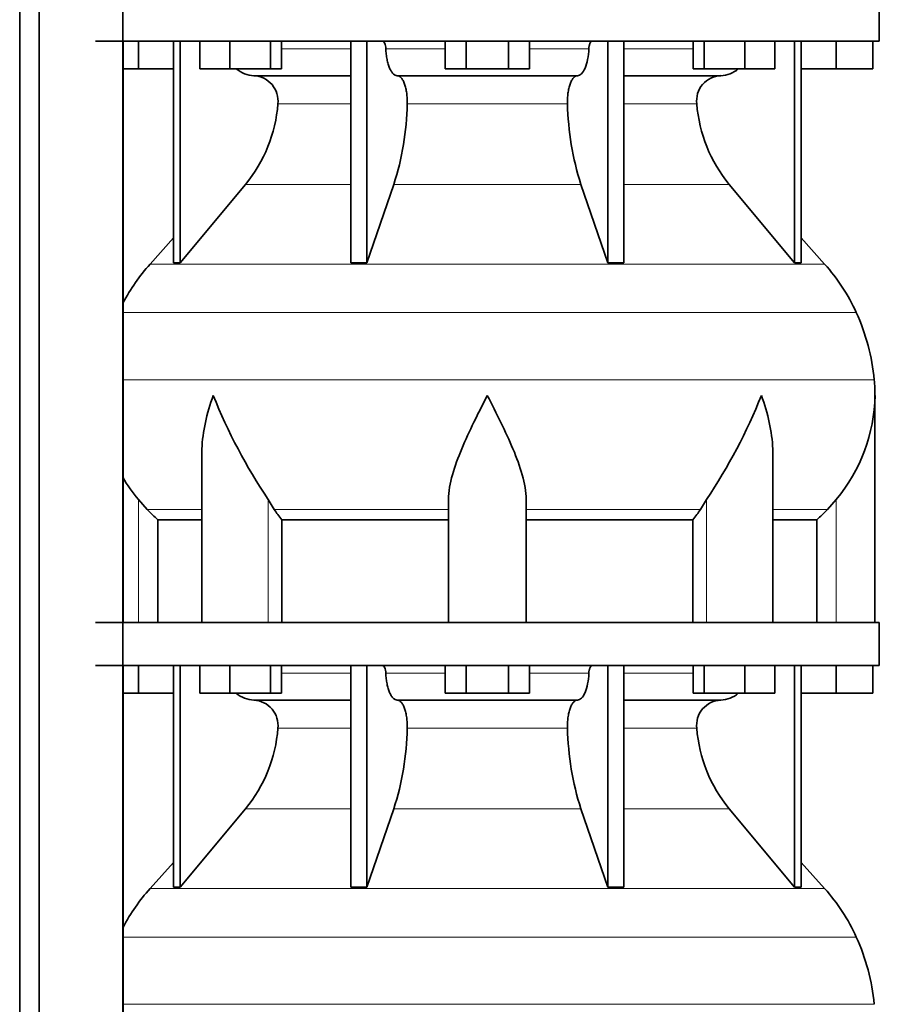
# Model space of a CAD drawing. Header units: millimetres. Extents: x -303 to -74, y -428 to 1006.
# Tile 16 of 26: x -127 to -87, y 281 to 327. Entities that reach past the tile are written whole.
import ezdxf

# ---------------------------------------------------------------- set-up
doc = ezdxf.new("R2010")
doc.units = ezdxf.units.MM
doc.layers.add('LOW_134-18', color=7, linetype='Continuous')
doc.layers.add('VSI134_DIFFUSORE', color=7, linetype='Continuous')

# ---------------------------------------------------------------- blocks, each defined once
blk = doc.blocks.new('SE3')
at = {"layer": 'LOW_134-18', "color": 7, "linetype": 'Continuous', "lineweight": 35}
for p, q in [((-127.078, 270.577), (-127.078, 795.877)), ((-126.169, 270.577), (-126.169, 795.877)), ((-122.291, 795.877), (-122.291, 270.577)), ((-122.277, 325.877), (-122.277, 298.877)), ((-122.277, 296.877), (-122.277, 270.577))]:
    blk.add_line(p, q, dxfattribs=at)
at = {"layer": 'VSI134_DIFFUSORE', "color": 7, "linetype": 'Continuous', "lineweight": 35}
for p, q in [((-87.165, 325.877), (-87.165, 327.877)), ((-123.565, 325.877), (-87.165, 325.877)), ((-121.565, 324.597), (-121.565, 325.877)), ((-119.93, 325.877), (-119.93, 315.586)), ((-119.624, 325.877), (-119.624, 315.586)), ((-118.716, 324.597), (-118.716, 325.877)), ((-117.328, 324.597), (-117.328, 325.877)), ((-115.432, 324.597), (-115.432, 325.877)), ((-114.924, 324.597), (-114.924, 325.877)), ((-111.704, 325.877), (-111.704, 315.586)), ((-110.965, 325.877), (-110.965, 315.586)), ((-107.328, 324.597), (-107.328, 325.877)), ((-106.346, 324.597), (-106.346, 325.877)), ((-104.383, 324.597), (-104.383, 325.877)), ((-103.402, 324.597), (-103.402, 325.877)), ((-99.765, 325.877), (-99.765, 315.586)), ((-99.025, 325.877), (-99.025, 315.586)), ((-95.806, 324.597), (-95.806, 325.877)), ((-95.298, 324.597), (-95.298, 325.877)), ((-93.402, 324.597), (-93.402, 325.877)), ((-92.014, 324.597), (-92.014, 325.877)), ((-91.105, 325.877), (-91.105, 315.586)), ((-90.799, 325.877), (-90.799, 315.586)), ((-89.165, 324.597), (-89.165, 325.877)), ((-87.465, 324.597), (-87.465, 325.877)), ((-121.565, 324.597), (-122.277, 324.597)), ((-119.93, 324.597), (-121.565, 324.597)), ((-117.328, 324.597), (-118.716, 324.597)), ((-115.432, 324.597), (-117.328, 324.597)), ((-116.2, 324.277), (-111.704, 324.277)), ((-114.924, 324.597), (-115.432, 324.597)), ((-109.547, 324.277), (-101.183, 324.277)), ((-106.346, 324.597), (-107.328, 324.597)), ((-104.383, 324.597), (-106.346, 324.597)), ((-103.402, 324.597), (-104.383, 324.597)), ((-99.025, 324.277), (-94.53, 324.277)), ((-95.298, 324.597), (-95.806, 324.597)), ((-93.402, 324.597), (-95.298, 324.597)), ((-92.014, 324.597), (-93.402, 324.597)), ((-89.165, 324.597), (-90.799, 324.597)), ((-87.465, 324.597), (-89.165, 324.597)), ((-119.624, 315.586), (-116.593, 319.228)), ((-110.965, 315.586), (-109.71, 319.228)), ((-101.02, 319.228), (-99.765, 315.586)), ((-94.137, 319.228), (-91.105, 315.586)), ((-119.93, 316.741), (-121.025, 315.526)), ((-89.705, 315.526), (-90.799, 316.741)), ((-119.93, 315.586), (-119.624, 315.586)), ((-111.704, 315.586), (-110.965, 315.586)), ((-99.765, 315.586), (-99.025, 315.586)), ((-91.105, 315.586), (-90.799, 315.586)), ((-87.365, 298.877), (-87.365, 309.424)), ((-118.62, 306.748), (-118.62, 298.877)), ((-92.11, 298.877), (-92.11, 306.748)), ((-121.163, 304.137), (-121.565, 304.596)), ((-115.263, 304.137), (-115.547, 304.596)), ((-107.165, 298.877), (-107.165, 304.596)), ((-103.565, 298.877), (-103.565, 304.596)), ((-95.183, 304.596), (-95.467, 304.137)), ((-89.165, 304.596), (-89.567, 304.137)), ((-120.659, 303.648), (-118.62, 303.648)), ((-120.659, 298.877), (-120.659, 303.648)), ((-114.907, 303.648), (-107.165, 303.648)), ((-114.907, 298.877), (-114.907, 303.648)), ((-103.565, 303.648), (-95.823, 303.648)), ((-95.823, 303.648), (-95.823, 298.877)), ((-92.11, 303.648), (-90.07, 303.648)), ((-90.07, 303.648), (-90.07, 298.877)), ((-87.165, 298.877), (-123.565, 298.877)), ((-87.165, 296.877), (-87.165, 298.877)), ((-123.565, 296.877), (-87.165, 296.877)), ((-121.565, 295.597), (-121.565, 296.877)), ((-119.93, 296.877), (-119.93, 286.586)), ((-119.624, 296.877), (-119.624, 286.586)), ((-118.716, 295.597), (-118.716, 296.877)), ((-117.328, 295.597), (-117.328, 296.877)), ((-115.432, 295.597), (-115.432, 296.877)), ((-114.924, 295.597), (-114.924, 296.877)), ((-111.704, 296.877), (-111.704, 286.586)), ((-110.965, 296.877), (-110.965, 286.586)), ((-107.328, 295.597), (-107.328, 296.877)), ((-106.346, 295.597), (-106.346, 296.877)), ((-104.383, 295.597), (-104.383, 296.877)), ((-103.402, 295.597), (-103.402, 296.877)), ((-99.765, 296.877), (-99.765, 286.586)), ((-99.025, 296.877), (-99.025, 286.586)), ((-95.806, 295.597), (-95.806, 296.877)), ((-95.298, 295.597), (-95.298, 296.877)), ((-93.402, 295.597), (-93.402, 296.877)), ((-92.014, 295.597), (-92.014, 296.877)), ((-91.105, 296.877), (-91.105, 286.586)), ((-90.799, 296.877), (-90.799, 286.586)), ((-89.165, 295.597), (-89.165, 296.877)), ((-87.465, 295.597), (-87.465, 296.877)), ((-121.565, 295.597), (-122.277, 295.597)), ((-119.93, 295.597), (-121.565, 295.597)), ((-117.328, 295.597), (-118.716, 295.597)), ((-115.432, 295.597), (-117.328, 295.597)), ((-114.924, 295.597), (-115.432, 295.597)), ((-106.346, 295.597), (-107.328, 295.597)), ((-104.383, 295.597), (-106.346, 295.597)), ((-103.402, 295.597), (-104.383, 295.597)), ((-95.298, 295.597), (-95.806, 295.597)), ((-93.402, 295.597), (-95.298, 295.597)), ((-92.014, 295.597), (-93.402, 295.597)), ((-89.165, 295.597), (-90.799, 295.597)), ((-87.465, 295.597), (-89.165, 295.597)), ((-116.2, 295.277), (-111.704, 295.277)), ((-109.547, 295.277), (-101.183, 295.277)), ((-99.025, 295.277), (-94.53, 295.277)), ((-119.624, 286.586), (-116.593, 290.228)), ((-110.965, 286.586), (-109.71, 290.228)), ((-101.02, 290.228), (-99.765, 286.586)), ((-94.137, 290.228), (-91.105, 286.586)), ((-119.93, 287.741), (-121.025, 286.526)), ((-89.705, 286.526), (-90.799, 287.741)), ((-119.93, 286.586), (-119.624, 286.586)), ((-111.704, 286.586), (-110.965, 286.586)), ((-99.765, 286.586), (-99.025, 286.586)), ((-91.105, 286.586), (-90.799, 286.586))]:
    blk.add_line(p, q, dxfattribs=at)
at = {"layer": 'VSI134_DIFFUSORE', "color": 4, "linetype": 'Continuous', "lineweight": 9}
for p, q in [((-114.924, 325.522), (-111.704, 325.522)), ((-110.079, 325.522), (-107.328, 325.522)), ((-103.402, 325.522), (-100.65, 325.522)), ((-99.025, 325.522), (-95.806, 325.522)), ((-111.704, 322.968), (-115.09, 322.968)), ((-101.643, 322.968), (-109.087, 322.968)), ((-95.639, 322.968), (-99.025, 322.968)), ((-116.593, 319.228), (-111.704, 319.228)), ((-109.71, 319.228), (-101.02, 319.228)), ((-99.025, 319.228), (-94.137, 319.228)), ((-121.025, 315.526), (-89.705, 315.526)), ((-88.231, 313.274), (-122.277, 313.274)), ((-122.277, 310.149), (-87.399, 310.149)), ((-121.565, 298.877), (-121.565, 304.596)), ((-115.547, 298.877), (-115.547, 304.596)), ((-95.183, 298.877), (-95.183, 304.596)), ((-89.165, 298.877), (-89.165, 304.596)), ((-118.62, 304.137), (-121.163, 304.137)), ((-107.165, 304.137), (-115.263, 304.137)), ((-103.565, 304.137), (-95.467, 304.137)), ((-92.11, 304.137), (-89.567, 304.137)), ((-114.924, 296.522), (-111.704, 296.522)), ((-110.079, 296.522), (-107.328, 296.522)), ((-103.402, 296.522), (-100.65, 296.522)), ((-99.025, 296.522), (-95.806, 296.522)), ((-111.704, 293.968), (-115.09, 293.968)), ((-101.643, 293.968), (-109.087, 293.968)), ((-95.639, 293.968), (-99.025, 293.968)), ((-116.593, 290.228), (-111.704, 290.228)), ((-109.71, 290.228), (-101.02, 290.228)), ((-99.025, 290.228), (-94.137, 290.228)), ((-121.025, 286.526), (-89.705, 286.526)), ((-88.231, 284.274), (-122.277, 284.274)), ((-122.277, 281.149), (-87.399, 281.149))]:
    blk.add_line(p, q, dxfattribs=at)
at = {"layer": 'VSI134_DIFFUSORE', "color": 7, "linetype": 'Continuous', "lineweight": 35}
for centre, radius, start, end in [((-116.153, 325.612), 1.336, 229.5852, 268.0094), ((-116.257, 323.104), 1.174, 353.3223, 87.2173), ((-94.477, 323.108), 1.171, 92.5772, 186.8833), ((-94.577, 325.612), 1.336, 271.9979, 310.3729), ((-121.751, 323.473), 6.68, 320.5472, 355.6594), ((-122.078, 323.209), 12.994, 342.1602, 358.9354), ((-88.35, 323.259), 13.296, 181.2569, 197.6475), ((-88.957, 323.482), 6.702, 184.3996, 219.3938), ((-114.485, 309.637), 8.8, 138, 152.3158), ((-96.245, 309.637), 8.8, 24.4088, 42), ((-97.156, 309.224), 9.8, 5.4174, 24.4088), ((-95.065, 309.422), 7.7, 359.9861, 5.4174), ((-92.928, 319.611), 27.149, 202.0412, 213.5763), ((-117.801, 319.611), 27.149, 326.4237, 337.9588), ((-95.103, 309.56), 7.74, 320.1094, 358.9842), ((-115.627, 309.56), 7.74, 210.5496, 219.8906), ((-108.64, 308.581), 7.975, 213.8582, 218.2062), ((-102.09, 308.581), 7.975, 321.7938, 326.1418), ((-116.153, 296.612), 1.336, 229.5852, 268.0094), ((-94.577, 296.612), 1.336, 271.9979, 310.3729), ((-116.257, 294.104), 1.174, 353.3223, 87.2173), ((-94.477, 294.108), 1.171, 92.5772, 186.8833), ((-121.751, 294.473), 6.68, 320.5472, 355.6594), ((-122.078, 294.209), 12.994, 342.1602, 358.9354), ((-88.35, 294.259), 13.296, 181.2569, 197.6475), ((-88.957, 294.482), 6.702, 184.3996, 219.3938), ((-114.485, 280.637), 8.8, 138, 152.3158), ((-96.245, 280.637), 8.8, 24.4088, 42), ((-97.156, 280.224), 9.8, 5.4174, 24.4088)]:
    blk.add_arc(centre, radius, start, end, dxfattribs=at)
for points, knots in [([(-110.232, 325.877), (-110.222, 325.877), (-110.213, 325.875), (-110.195, 325.866), (-110.186, 325.86), (-110.16, 325.834), (-110.143, 325.808), (-110.116, 325.743), (-110.104, 325.704), (-110.087, 325.618), (-110.081, 325.571), (-110.079, 325.522)], [0, 0, 0, 0, 0.125, 0.125, 0.25, 0.25, 0.5, 0.5, 0.75, 0.75, 1, 1, 1, 1]), ([(-100.65, 325.522), (-100.648, 325.571), (-100.643, 325.617), (-100.63, 325.682), (-100.625, 325.703), (-100.614, 325.741), (-100.607, 325.759), (-100.593, 325.792), (-100.586, 325.806), (-100.57, 325.831), (-100.561, 325.842), (-100.544, 325.86), (-100.535, 325.866), (-100.517, 325.875), (-100.507, 325.877), (-100.498, 325.877)], [0, 0, 0, 0, 0.25, 0.25, 0.375, 0.375, 0.5, 0.5, 0.625, 0.625, 0.75, 0.75, 0.875, 0.875, 1, 1, 1, 1]), ([(-109.547, 324.277), (-109.579, 324.277), (-109.611, 324.285), (-109.66, 324.308), (-109.676, 324.318), (-109.707, 324.341), (-109.723, 324.354), (-109.768, 324.399), (-109.797, 324.437), (-109.853, 324.526), (-109.88, 324.577), (-109.928, 324.689), (-109.95, 324.752), (-109.99, 324.887), (-110.008, 324.959), (-110.038, 325.109), (-110.05, 325.189), (-110.069, 325.353), (-110.076, 325.436), (-110.079, 325.522)], [0, 0, 0, 0, 0.125, 0.125, 0.1875, 0.1875, 0.25, 0.25, 0.375, 0.375, 0.5, 0.5, 0.625, 0.625, 0.75, 0.75, 0.875, 0.875, 1, 1, 1, 1]), ([(-100.65, 325.522), (-100.665, 325.18), (-100.728, 324.861), (-100.923, 324.406), (-101.053, 324.277), (-101.183, 324.277)], [0, 0, 0, 0, 0.5, 0.5, 1, 1, 1, 1]), ([(-109.547, 324.277), (-109.531, 324.277), (-109.515, 324.275), (-109.483, 324.266), (-109.467, 324.26), (-109.421, 324.234), (-109.39, 324.209), (-109.332, 324.142), (-109.304, 324.1), (-109.265, 324.028), (-109.253, 324.002), (-109.229, 323.947), (-109.217, 323.917), (-109.185, 323.826), (-109.166, 323.759), (-109.142, 323.652), (-109.134, 323.614), (-109.121, 323.539), (-109.115, 323.5), (-109.1, 323.383), (-109.093, 323.301), (-109.085, 323.135), (-109.084, 323.051), (-109.087, 322.968)], [0, 0, 0, 0, 0.0625, 0.0625, 0.125, 0.125, 0.25, 0.25, 0.375, 0.375, 0.4375, 0.4375, 0.5, 0.5, 0.625, 0.625, 0.6875, 0.6875, 0.75, 0.75, 0.875, 0.875, 1, 1, 1, 1]), ([(-101.643, 322.968), (-101.645, 323.051), (-101.645, 323.134), (-101.639, 323.258), (-101.636, 323.299), (-101.629, 323.381), (-101.625, 323.421), (-101.61, 323.539), (-101.596, 323.615), (-101.572, 323.722), (-101.563, 323.757), (-101.544, 323.824), (-101.524, 323.888), (-101.501, 323.946), (-101.477, 324.002), (-101.465, 324.028), (-101.426, 324.101), (-101.398, 324.142), (-101.34, 324.209), (-101.309, 324.235), (-101.247, 324.269), (-101.215, 324.277), (-101.183, 324.277)], [0, 0, 0, 0, 0.125, 0.125, 0.1875, 0.1875, 0.25, 0.25, 0.375, 0.375, 0.4375, 0.4375, 0.5, 0.5625, 0.5625, 0.625, 0.625, 0.75, 0.75, 0.875, 0.875, 1, 1, 1, 1]), ([(-118.62, 306.747), (-118.62, 306.812), (-118.619, 306.876), (-118.589, 307.75), (-118.392, 308.593), (-118.093, 309.422)], [0.4601729, 0.4601729, 0.4601729, 0.4601729, 0.5, 0.5, 1, 1, 1, 1]), ([(-107.165, 304.596), (-107.165, 304.963), (-107.093, 305.351), (-106.873, 306.138), (-106.725, 306.541), (-106.381, 307.361), (-106.19, 307.769), (-105.889, 308.385), (-105.786, 308.591), (-105.577, 309.005), (-105.47, 309.216), (-105.365, 309.422)], [0, 0, 0, 0, 0.25, 0.25, 0.5, 0.5, 0.75, 0.75, 0.875, 0.875, 1, 1, 1, 1]), ([(-103.565, 304.596), (-103.565, 304.963), (-103.635, 305.343), (-103.855, 306.134), (-104.004, 306.536), (-104.512, 307.751), (-104.942, 308.592), (-105.365, 309.422)], [0, 0, 0, 0, 0.25, 0.25, 0.5, 0.5, 1, 1, 1, 1]), ([(-92.11, 306.747), (-92.11, 306.812), (-92.111, 306.876), (-92.141, 307.75), (-92.338, 308.593), (-92.637, 309.422)], [0.4601729, 0.4601729, 0.4601729, 0.4601729, 0.5, 0.5, 1, 1, 1, 1]), ([(-110.232, 296.877), (-110.222, 296.877), (-110.213, 296.875), (-110.195, 296.866), (-110.186, 296.86), (-110.16, 296.834), (-110.143, 296.808), (-110.116, 296.743), (-110.104, 296.704), (-110.087, 296.618), (-110.081, 296.571), (-110.079, 296.522)], [0, 0, 0, 0, 0.125, 0.125, 0.25, 0.25, 0.5, 0.5, 0.75, 0.75, 1, 1, 1, 1]), ([(-100.65, 296.522), (-100.648, 296.571), (-100.643, 296.617), (-100.63, 296.682), (-100.625, 296.703), (-100.614, 296.741), (-100.607, 296.759), (-100.593, 296.792), (-100.586, 296.806), (-100.57, 296.831), (-100.561, 296.842), (-100.544, 296.86), (-100.535, 296.866), (-100.517, 296.875), (-100.507, 296.877), (-100.498, 296.877)], [0, 0, 0, 0, 0.25, 0.25, 0.375, 0.375, 0.5, 0.5, 0.625, 0.625, 0.75, 0.75, 0.875, 0.875, 1, 1, 1, 1]), ([(-109.547, 295.277), (-109.579, 295.277), (-109.611, 295.285), (-109.66, 295.308), (-109.676, 295.318), (-109.707, 295.341), (-109.723, 295.354), (-109.768, 295.399), (-109.797, 295.437), (-109.853, 295.526), (-109.88, 295.577), (-109.928, 295.689), (-109.95, 295.752), (-109.99, 295.887), (-110.008, 295.959), (-110.038, 296.109), (-110.05, 296.189), (-110.069, 296.353), (-110.076, 296.436), (-110.079, 296.522)], [0, 0, 0, 0, 0.125, 0.125, 0.1875, 0.1875, 0.25, 0.25, 0.375, 0.375, 0.5, 0.5, 0.625, 0.625, 0.75, 0.75, 0.875, 0.875, 1, 1, 1, 1]), ([(-100.65, 296.522), (-100.665, 296.18), (-100.728, 295.861), (-100.923, 295.406), (-101.053, 295.277), (-101.183, 295.277)], [0, 0, 0, 0, 0.5, 0.5, 1, 1, 1, 1]), ([(-109.547, 295.277), (-109.531, 295.277), (-109.515, 295.275), (-109.483, 295.266), (-109.467, 295.26), (-109.421, 295.234), (-109.39, 295.209), (-109.332, 295.142), (-109.304, 295.1), (-109.265, 295.028), (-109.253, 295.002), (-109.229, 294.947), (-109.217, 294.917), (-109.185, 294.826), (-109.166, 294.759), (-109.142, 294.652), (-109.134, 294.614), (-109.121, 294.539), (-109.115, 294.5), (-109.1, 294.383), (-109.093, 294.301), (-109.085, 294.135), (-109.084, 294.051), (-109.087, 293.968)], [0, 0, 0, 0, 0.0625, 0.0625, 0.125, 0.125, 0.25, 0.25, 0.375, 0.375, 0.4375, 0.4375, 0.5, 0.5, 0.625, 0.625, 0.6875, 0.6875, 0.75, 0.75, 0.875, 0.875, 1, 1, 1, 1]), ([(-101.643, 293.968), (-101.645, 294.051), (-101.645, 294.134), (-101.639, 294.258), (-101.636, 294.299), (-101.629, 294.381), (-101.625, 294.421), (-101.61, 294.539), (-101.596, 294.615), (-101.572, 294.722), (-101.563, 294.757), (-101.544, 294.824), (-101.524, 294.888), (-101.501, 294.946), (-101.477, 295.002), (-101.465, 295.028), (-101.426, 295.101), (-101.398, 295.142), (-101.34, 295.209), (-101.309, 295.235), (-101.247, 295.269), (-101.215, 295.277), (-101.183, 295.277)], [0, 0, 0, 0, 0.125, 0.125, 0.1875, 0.1875, 0.25, 0.25, 0.375, 0.375, 0.4375, 0.4375, 0.5, 0.5625, 0.5625, 0.625, 0.625, 0.75, 0.75, 0.875, 0.875, 1, 1, 1, 1])]:
    blk.add_open_spline(points, degree=3, knots=knots, dxfattribs=at)
for points in [[(-120.659, 303.648), (-120.834, 303.805), (-121.001, 303.968), (-121.163, 304.137)], [(-89.567, 304.137), (-89.728, 303.968), (-89.896, 303.805), (-90.07, 303.648)]]:
    blk.add_open_spline(points, degree=3, dxfattribs=at)

msp = doc.modelspace()

# ---------------------------------------------------------------- block references
msp.add_blockref('SE3', (0, 0))

doc.saveas('drawing.dxf')
